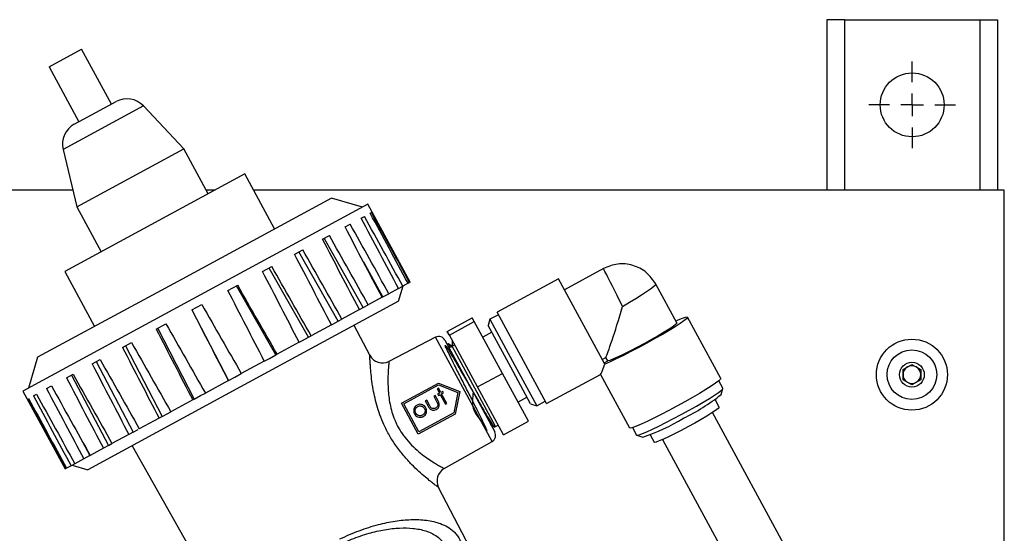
# Model space of a CAD drawing. Header units: inches. Extents: x 0.6 to 33.8, y 0 to 21.7.
# Tile 81 of 210: x 12 to 14.1, y 16.2 to 17.3. Entities that reach past the tile are written whole.
import ezdxf

# ---------------------------------------------------------------- set-up
doc = ezdxf.new("R2010")
doc.units = ezdxf.units.IN
doc.header["$MEASUREMENT"] = 0
doc.layers.add('FORMAT', color=7, linetype='Continuous')
doc.styles.add('SLDTEXTSTYLE3', font='TXT', dxfattribs={"width": 0.75})
doc.dimstyles.new('SLDDIMSTYLE0', dxfattribs={"dimtxt": 0.125, "dimasz": 0.13, "dimexe": 0, "dimexo": 0.0625, "dimgap": 0.03125, "dimtad": 0, "dimtih": 1, "dimtoh": 1, "dimdec": 1, "dimlfac": 4, "dimrnd": 1e-09, "dimzin": 12, "dimdsep": 46, "dimtxsty": 'SLDTEXTSTYLE3', "dimsah": 1, "dimcen": 0.09, "dimadec": 0, "dimazin": 3, "dimtfac": 1, "dimtdec": 1, "dimtofl": 0, "dimtmove": 0, "dimatfit": 3, "dimfxl": 1, "dimfrac": 2, "dimtolj": 1, "dimtzin": 12, "dimarcsym": 0})

# ---------------------------------------------------------------- blocks, each defined once
blk = doc.blocks.new('_D_1')
at = {"layer": 'FORMAT'}
for p, q in [((6.1417, 17.3401), (2.5482, 17.3401)), ((2.6732, 17.3401), (2.6732, 11.0747)), ((2.4885, 11.0493), (2.4504, 11.0493)), ((2.4504, 11.0493), (2.4504, 10.8509)), ((2.8579, 11.0493), (2.896, 11.0493)), ((2.896, 11.0493), (2.896, 10.8509)), ((2.4504, 10.8509), (2.4885, 10.8509)), ((2.896, 10.8509), (2.8579, 10.8509)), ((2.6732, 4.3985), (2.6732, 10.6639)), ((13.1545, 4.3985), (2.5482, 4.3985))]:
    blk.add_line(p, q, dxfattribs=at)
for points in [[(2.6732, 17.3401), (2.6532, 17.2101), (2.6932, 17.2101)], [(2.6732, 4.3985), (2.6932, 4.5285), (2.6532, 4.5285)]]:
    blk.add_solid(points, dxfattribs=at)
at = {"layer": 'FORMAT', "char_height": 0.125, "attachment_point": 1, "style": 'SLDTEXTSTYLE3'}
for s, insert in [('1315', (2.4885, 11.012)), ('51.8', (2.5115, 10.825))]:
    blk.add_mtext(s, dxfattribs=dict(at, insert=insert))
blk = doc.blocks.new('SW_CENTERMARKSYMBOL_2')
at = {"layer": 'FORMAT', "color": 0}
for p, q in [((0, 0.05), (0, 0.0953)), ((0, 0), (0, 0.025)), ((-0.05, 0), (-0.0953, 0)), ((0, 0), (-0.025, 0)), ((0, 0), (0, -0.025)), ((0, 0), (0.025, 0)), ((0.05, 0), (0.0953, 0)), ((0, -0.05), (0, -0.0953))]:
    blk.add_line(p, q, dxfattribs=at)

msp = doc.modelspace()

# ---------------------------------------------------------------- linework, layer by layer
at = {"color": 7, "linetype": 'Continuous'}
for p, q in [((13.7477, 17.3401), (13.7477, 16.9651)), ((13.7867, 17.3401), (13.7477, 17.3401)), ((13.7867, 17.3401), (14.0837, 17.3401)), ((13.7867, 17.3401), (13.7867, 16.9651)), ((14.0837, 17.3401), (14.1227, 17.3401)), ((14.0837, 17.3401), (14.0837, 16.9651)), ((14.1227, 17.3401), (14.1227, 16.9651)), ((12.0381, 17.2365), (12.1096, 17.2752)), ((12.1751, 17.1543), (12.1096, 17.2752)), ((12.0381, 17.2365), (12.1037, 17.1156)), ((12.2454, 17.1502), (12.0688, 17.0544)), ((12.1137, 17.1211), (12.1852, 17.1598)), ((12.3344, 17.0559), (12.2454, 17.1502)), ((12.0935, 17.1101), (12.1137, 17.1211)), ((12.0992, 16.9284), (12.3344, 17.0559)), ((12.388, 16.957), (12.3344, 17.0559)), ((12.0688, 17.0544), (12.0992, 16.9284)), ((12.4682, 17.0005), (12.0726, 16.786)), ((12.5338, 16.8796), (12.4682, 17.0005)), ((12.0904, 16.9651), (6.1377, 16.9651)), ((12.6591, 16.9475), (12.3305, 16.7694)), ((12.403, 16.9651), (12.3836, 16.9651)), ((14.1377, 16.9651), (12.4874, 16.9651)), ((12.7268, 16.9274), (12.6591, 16.9475)), ((14.1377, 15.2612), (14.1377, 16.9651)), ((12.0992, 16.9284), (12.1529, 16.8295)), ((12.7389, 16.9339), (12.3534, 16.7249)), ((12.8319, 16.7625), (12.7389, 16.9339)), ((12.7241, 16.9032), (12.7313, 16.907)), ((12.7442, 16.914), (12.7468, 16.9155)), ((12.6886, 16.8839), (12.6999, 16.89)), ((12.6391, 16.8571), (12.6541, 16.8652)), ((12.7286, 16.7065), (12.643, 16.8592)), ((12.5779, 16.8239), (12.5959, 16.8336)), ((12.6732, 16.6765), (12.5871, 16.8289)), ((12.5075, 16.7857), (12.5277, 16.7967)), ((12.772, 16.73), (12.7296, 16.8063)), ((12.0726, 16.786), (12.1382, 16.6651)), ((12.6082, 16.6412), (12.5218, 16.7934)), ((13.2564, 16.7924), (13.1707, 16.7459)), ((12.3305, 16.7694), (12.0129, 16.5972)), ((12.4311, 16.7443), (12.4526, 16.756)), ((12.5364, 16.6023), (12.4497, 16.7544)), ((12.8064, 16.7203), (12.8165, 16.7542)), ((12.8064, 16.7487), (12.8157, 16.7537)), ((12.8271, 16.7599), (12.8157, 16.7537)), ((12.8271, 16.7599), (12.8305, 16.7618)), ((12.8319, 16.7625), (12.8305, 16.7618)), ((13.1579, 16.7696), (13.0228, 16.6963)), ((13.2596, 16.582), (13.1579, 16.7696)), ((13.4181, 16.6727), (13.3717, 16.7582)), ((12.7702, 16.7291), (12.772, 16.73)), ((12.772, 16.73), (12.7849, 16.7371)), ((12.8064, 16.7487), (12.7849, 16.7371)), ((12.3534, 16.7249), (11.9807, 16.5228)), ((12.3519, 16.7014), (12.3739, 16.7133)), ((12.8064, 16.7203), (12.4589, 16.5318)), ((12.7286, 16.7065), (12.7397, 16.7125)), ((12.7702, 16.7291), (12.7397, 16.7125)), ((12.3522, 16.7015), (12.4323, 16.5459)), ((12.7202, 16.702), (12.6819, 16.6812)), ((12.7202, 16.702), (12.7286, 16.7065)), ((12.7696, 16.7003), (12.7696, 16.7003)), ((13.0257, 16.6908), (13.0071, 16.6807)), ((13.0809, 16.5891), (13.0228, 16.6963)), ((12.2736, 16.6589), (12.295, 16.6705)), ((12.6585, 16.6685), (12.6141, 16.6444)), ((12.6585, 16.6685), (12.6615, 16.6702)), ((12.6615, 16.6702), (12.6732, 16.6765)), ((12.6732, 16.6765), (12.6819, 16.6812)), ((12.7431, 16.6015), (12.7088, 16.6674)), ((12.9134, 16.6542), (12.9683, 16.684)), ((12.9179, 16.6458), (12.9728, 16.6756)), ((12.9728, 16.6756), (12.9683, 16.684)), ((13.0346, 16.5617), (12.9728, 16.6756)), ((13.0071, 16.6807), (13.003, 16.6671)), ((13.0529, 16.5751), (13.003, 16.6671)), ((13.0071, 16.6807), (13.062, 16.5793)), ((13.5148, 16.5506), (13.4417, 16.6855)), ((12.277, 16.6607), (12.3572, 16.5052)), ((12.6082, 16.6412), (12.6141, 16.6444)), ((12.9179, 16.6458), (12.9134, 16.6542)), ((12.9796, 16.5319), (12.9179, 16.6458)), ((13.0111, 16.6523), (12.9913, 16.6415)), ((12.1994, 16.6187), (12.2193, 16.6295)), ((12.2058, 16.6222), (12.2863, 16.4667)), ((12.5878, 16.6302), (12.5393, 16.6039)), ((12.5878, 16.6302), (12.5951, 16.6341)), ((12.5951, 16.6341), (12.6082, 16.6412)), ((12.8873, 16.6412), (12.7852, 16.5882)), ((13.0117, 16.4117), (12.8873, 16.6412)), ((12.9082, 16.6348), (13.0177, 16.4328)), ((12.9151, 16.627), (12.9131, 16.6259)), ((12.9239, 16.6216), (12.9294, 16.6246)), ((12.925, 16.6326), (12.9242, 16.6322)), ((12.9248, 16.6307), (12.9244, 16.6319)), ((12.5223, 16.5947), (12.5364, 16.6023)), ((12.5364, 16.6023), (12.5393, 16.6039)), ((12.9205, 16.6197), (12.9239, 16.6216)), ((12.9237, 16.6208), (12.9241, 16.6208)), ((13.0196, 16.445), (12.9239, 16.6216)), ((12.0129, 16.5972), (11.9928, 16.5294)), ((12.1327, 16.5825), (12.1502, 16.592)), ((12.1418, 16.5875), (12.2226, 16.4322)), ((12.5112, 16.5887), (12.4606, 16.5612)), ((12.5112, 16.5887), (12.5223, 16.5947)), ((13.062, 16.5793), (13.1101, 16.4905)), ((13.1318, 16.4952), (13.0809, 16.5891)), ((13.2539, 16.5926), (13.2617, 16.5968)), ((13.2581, 16.5848), (13.2659, 16.589)), ((13.2659, 16.589), (13.2617, 16.5968)), ((13.9151, 16.5701), (13.9346, 16.5814)), ((13.9346, 16.5814), (13.9541, 16.5701)), ((12.0763, 16.5519), (12.0907, 16.5597)), ((12.0877, 16.5581), (12.169, 16.4031)), ((12.4466, 16.5536), (12.4606, 16.5612)), ((12.9796, 16.5319), (13.0346, 16.5617)), ((13.0917, 16.4563), (13.0346, 16.5617)), ((13.0966, 16.4946), (13.0529, 16.5751)), ((13.1318, 16.4952), (13.2501, 16.5593)), ((13.2499, 16.5592), (13.3137, 16.4416)), ((13.9151, 16.5476), (13.9151, 16.5701)), ((13.9541, 16.5701), (13.9541, 16.5476)), ((12.4321, 16.5457), (12.3816, 16.5184)), ((12.4323, 16.5459), (12.4321, 16.5457)), ((12.4323, 16.5459), (12.4466, 16.5536)), ((12.8127, 16.4963), (12.894, 16.5404)), ((12.8177, 16.4948), (12.8942, 16.5363)), ((12.894, 16.5404), (12.941, 16.5219)), ((12.8942, 16.5363), (12.9367, 16.5195)), ((13.5194, 16.529), (13.5105, 16.5455)), ((13.9346, 16.5363), (13.9151, 16.5476)), ((13.9541, 16.5476), (13.9346, 16.5363)), ((11.9807, 16.5228), (12.0736, 16.3514)), ((12.0038, 16.5126), (12.0102, 16.5161)), ((12.0327, 16.5283), (12.0433, 16.5341)), ((12.4589, 16.5318), (12.1229, 16.3497)), ((12.3711, 16.5127), (12.3816, 16.5184)), ((12.8941, 16.5294), (12.8911, 16.5278)), ((12.8911, 16.5278), (12.8964, 16.5181)), ((12.8964, 16.5181), (12.8922, 16.5158)), ((12.8922, 16.5158), (12.8938, 16.5128)), ((12.8938, 16.5128), (12.898, 16.5151)), ((12.8994, 16.5197), (12.8941, 16.5294)), ((12.898, 16.5151), (12.9095, 16.494)), ((12.9036, 16.522), (12.8994, 16.5197)), ((12.901, 16.5167), (12.9052, 16.519)), ((12.9124, 16.4956), (12.901, 16.5167)), ((12.9052, 16.519), (12.9036, 16.522)), ((12.9367, 16.5195), (12.9276, 16.4748)), ((12.941, 16.5219), (12.9309, 16.4723)), ((13.0368, 16.4265), (12.9796, 16.5319)), ((13.5154, 16.515), (13.5194, 16.5285)), ((11.9909, 16.5056), (11.9928, 16.5067)), ((12.3538, 16.5033), (12.3058, 16.4773)), ((12.3572, 16.5052), (12.3538, 16.5033)), ((12.3572, 16.5052), (12.3711, 16.5127)), ((12.8496, 16.4282), (12.8127, 16.4963)), ((12.8511, 16.4333), (12.8177, 16.4948)), ((12.8681, 16.5027), (12.8651, 16.5011)), ((12.8651, 16.5011), (12.8714, 16.4896)), ((12.8741, 16.4915), (12.8681, 16.5027)), ((12.8867, 16.5128), (12.8837, 16.5112)), ((12.8837, 16.5112), (12.8898, 16.5)), ((12.893, 16.5011), (12.8867, 16.5128)), ((12.9095, 16.494), (12.9124, 16.4956)), ((13.0687, 16.4987), (13.0885, 16.5094)), ((13.0966, 16.4946), (13.1101, 16.4905)), ((13.1101, 16.4905), (13.1288, 16.5007)), ((13.5112, 16.4877), (13.5023, 16.5042)), ((12.2863, 16.4667), (12.2992, 16.4737)), ((12.2992, 16.4737), (12.3058, 16.4773)), ((12.9309, 16.4723), (12.8496, 16.4282)), ((12.9276, 16.4748), (12.8511, 16.4333)), ((14.0575, 15.4408), (13.4964, 16.4757)), ((12.2799, 16.4632), (12.2363, 16.4396)), ((12.2863, 16.4667), (12.2799, 16.4632)), ((13.0368, 16.4265), (13.0917, 16.4563)), ((12.2135, 16.4273), (12.1763, 16.4071)), ((12.2226, 16.4322), (12.2135, 16.4273)), ((12.2226, 16.4322), (12.234, 16.4384)), ((13.0165, 16.4435), (13.0196, 16.445)), ((13.0196, 16.445), (13.0251, 16.448)), ((13.3204, 16.4424), (13.3293, 16.4259)), ((12.1117, 16.4111), (12.1278, 16.3808)), ((12.169, 16.4031), (12.1763, 16.4071)), ((12.9066, 16.3523), (13.0117, 16.4117)), ((13.3297, 16.4256), (13.3432, 16.4216)), ((13.3594, 16.4268), (13.3684, 16.4102)), ((13.3865, 16.4161), (13.9476, 15.3812)), ((12.1576, 16.3969), (12.1284, 16.3811)), ((12.169, 16.4031), (12.1576, 16.3969)), ((12.2205, 16.4026), (12.5592, 15.8031)), ((12.0947, 16.3628), (12.0863, 16.3583)), ((12.1146, 16.3736), (12.0947, 16.3628)), ((12.1278, 16.3808), (12.1146, 16.3736)), ((12.1278, 16.3808), (12.1284, 16.3811)), ((12.0741, 16.3517), (12.0736, 16.3514)), ((12.0766, 16.353), (12.0741, 16.3517)), ((12.0863, 16.3583), (12.0766, 16.353)), ((12.089, 16.3598), (12.1229, 16.3497)), ((13.0264, 16.0564), (12.8942, 16.3107))]:
    msp.add_line(p, q, dxfattribs=at)
at = {"color": 7, "linetype": 'Continuous', "flags": 128}
for points in [[(13.4157, 16.6769), (13.4211, 16.6793), (13.4306, 16.6831), (13.4373, 16.6853), (13.441, 16.6858), (13.4416, 16.6847), (13.4391, 16.6818), (13.4336, 16.6775), (13.4253, 16.6716), (13.4143, 16.6645), (13.4011, 16.6564), (13.3861, 16.6475), (13.3696, 16.6381), (13.3523, 16.6284), (13.3346, 16.6189), (13.3171, 16.6097), (13.3004, 16.6012), (13.2849, 16.5935), (13.2712, 16.5871), (13.2596, 16.582), (13.2596, 16.582)], [(13.4181, 16.6727), (13.4179, 16.6719), (13.4153, 16.6692), (13.4096, 16.6649), (13.401, 16.6591), (13.39, 16.6522), (13.3769, 16.6444), (13.3623, 16.6361), (13.3469, 16.6275), (13.3312, 16.6191), (13.3159, 16.6111), (13.3017, 16.604), (13.2891, 16.5981), (13.2787, 16.5934), (13.2708, 16.5904), (13.2659, 16.589)], [(13.5148, 16.5506), (13.5139, 16.5486), (13.51, 16.545), (13.5031, 16.54), (13.4936, 16.5336), (13.4816, 16.526), (13.4676, 16.5176), (13.452, 16.5085), (13.4353, 16.499), (13.4179, 16.4894)], [(13.4278, 16.4712), (13.4447, 16.4805), (13.4609, 16.4897), (13.476, 16.4985), (13.4895, 16.5066), (13.5008, 16.5138), (13.5097, 16.5199), (13.5158, 16.5245), (13.519, 16.5277), (13.5194, 16.529)], [(13.4179, 16.4894), (13.4003, 16.4801), (13.3832, 16.4712), (13.3671, 16.4631), (13.3524, 16.456), (13.3395, 16.4501), (13.329, 16.4456), (13.321, 16.4426), (13.3159, 16.4412), (13.3137, 16.4416)], [(13.3293, 16.4259), (13.3306, 16.4255), (13.335, 16.4265), (13.3423, 16.4291), (13.3522, 16.4332), (13.3644, 16.4388), (13.3785, 16.4456), (13.3941, 16.4535), (13.4107, 16.4621), (13.4278, 16.4712)], [(13.5112, 16.4877), (13.5111, 16.487), (13.5085, 16.4843), (13.5029, 16.4801), (13.4946, 16.4746), (13.4839, 16.4679), (13.4712, 16.4604), (13.4572, 16.4524), (13.4424, 16.4442)], [(13.4424, 16.4442), (13.4275, 16.4363), (13.4131, 16.4289), (13.3999, 16.4224), (13.3884, 16.417), (13.3792, 16.413), (13.3727, 16.4106), (13.369, 16.4099), (13.3684, 16.4102)]]:
    msp.add_lwpolyline(points, dxfattribs=at)
at = {"color": 7, "linetype": 'Continuous'}
for centre, radius in [((13.9352, 17.1526), 0.0703), ((13.9346, 16.5589), 0.0781), ((13.9346, 16.5589), 0.0546), ((13.9346, 16.5589), 0.0273)]:
    msp.add_circle(centre, radius, dxfattribs=at)
for centre, radius, start, end in [((12.2091, 17.1159), 0.05, 43.3275, 118.4647), ((12.1173, 17.0662), 0.05, 118.4647, 193.6018), ((12.8945, 16.6273), 0.0156, 28.4647, 117.4647), ((12.7708, 16.6159), 0.0313, 207.4647, 297.4647), ((13.9346, 16.5589), 0.0195, 60, 120), ((13.9346, 16.5589), 0.0195, 120, 180), ((13.9346, 16.5589), 0.0195, 180, 240), ((13.9346, 16.5589), 0.0195, 0, 60), ((13.9346, 16.5589), 0.0195, 300, 0), ((13.9346, 16.5589), 0.0195, 240, 300), ((13.2471, 16.8517), 0.4305, 295.4606, 308.544), ((13.2075, 16.8302), 0.4305, 288.3853, 301.4687), ((13.004, 16.4253), 0.0156, 299.4647, 28.4647), ((12.922, 16.3251), 0.0312, 119.4647, 207.4647)]:
    msp.add_arc(centre, radius, start, end, dxfattribs=at)
for centre, major_axis, ratio, start_param, end_param in [((12.0913, 17.2236), (-9.4686, 17.759), 0.020264, 4.67484, 4.683541), ((12.0913, 17.2236), (-9.7152, 17.6253), 0.020264, 4.674558, 4.683258), ((12.0913, 17.2236), (-9.5459, 17.7171), 0.02127, 4.674754, 4.683455), ((12.0913, 17.2236), (-9.6379, 17.6672), 0.02127, 4.674644, 4.683344), ((12.0913, 17.2236), (-9.3968, 17.7979), 0.018372, 4.674902, 4.683602), ((12.0913, 17.2236), (-9.7871, 17.5863), 0.018372, 4.674496, 4.683197), ((12.0913, 17.2236), (-9.8504, 17.552), 0.015676, 4.67447, 4.68317), ((12.0913, 17.2236), (-9.3334, 17.8322), 0.015676, 4.674928, 4.683628), ((12.0913, 17.2236), (-9.2814, 17.8604), 0.012297, 4.674915, 4.683615), ((12.0913, 17.2236), (-9.9024, 17.5238), 0.012297, 4.674483, 4.683184), ((12.0913, 17.2236), (-9.9408, 17.5029), 0.00838, 4.674534, 4.683234), ((12.0913, 17.2236), (-9.243, 17.8813), 0.00838, 4.674864, 4.683565), ((13.296, 16.7143), (-0.0395, 0.0781), 0.001886, 4.646334, 6.283239), ((12.0913, 17.2236), (-9.964, 17.4904), 0.004098, 4.674613, 4.683313), ((13.296, 16.7143), (0.0757, 0.0439), 0.066006, 4.710499, 6.280712), ((12.0913, 17.2236), (-9.2198, 17.8939), 0.004098, 4.674785, 4.683486), ((12.0913, 17.2236), (-9.971, 17.4866), 0.000362, 1.599778, 1.608479), ((13.296, 16.7143), (0.0352, 0.1186), 0.033066, 3.288073, 4.679335), ((12.0913, 17.2236), (-9.2128, 17.8976), 0.000362, 1.599794, 1.608494), ((12.0913, 17.2236), (-9.9614, 17.4918), 0.004807, 1.599686, 1.608386), ((12.0913, 17.2236), (-9.2225, 17.8924), 0.004807, 1.599886, 1.608587), ((12.0913, 17.2236), (-9.9356, 17.5058), 0.009042, 1.59961, 1.608311), ((12.0913, 17.2236), (-9.2482, 17.8785), 0.009042, 1.599962, 1.608662), ((12.0913, 17.2236), (-9.289, 17.8564), 0.012883, 1.600006, 1.608707), ((12.0913, 17.2236), (-9.8949, 17.5279), 0.012883, 1.599565, 1.608266), ((13.296, 16.7143), (0.046, 0.155), 0.033066, 3.174647, 3.699149), ((12.0913, 17.2236), (-9.8408, 17.5571), 0.016162, 1.599558, 1.608259), ((12.0913, 17.2236), (-9.343, 17.8271), 0.016162, 1.600013, 1.608714), ((12.0913, 17.2236), (-9.703, 17.6319), 0.020488, 1.599657, 1.608358), ((12.0913, 17.2236), (-9.4079, 17.7919), 0.018734, 1.599981, 1.608681), ((12.0913, 17.2236), (-9.7759, 17.5923), 0.018734, 1.599591, 1.608292), ((12.0913, 17.2236), (-9.5586, 17.7101), 0.021346, 1.599826, 1.608527), ((12.0913, 17.2236), (-9.6252, 17.6741), 0.021346, 1.599746, 1.608446), ((12.0913, 17.2236), (-9.4808, 17.7523), 0.020488, 1.599915, 1.608615)]:
    msp.add_ellipse(centre, major_axis=major_axis, ratio=ratio, start_param=start_param, end_param=end_param, dxfattribs=at)
for points, knots in [([(13.3717, 16.7582), (13.3652, 16.7674), (13.3524, 16.7858), (13.3216, 16.8011), (13.2876, 16.8049), (13.2668, 16.7966), (13.2564, 16.7924)], [0, 0, 0, 0, 0.250319, 0.50068, 0.7507, 1, 1, 1, 1]), ([(12.9701, 16.5206), (12.9688, 16.5079), (12.9661, 16.4832), (12.9865, 16.4595), (12.9955, 16.4417), (13.0012, 16.4341), (13.0007, 16.4368), (12.9948, 16.4497), (12.9843, 16.4711), (12.9708, 16.4979), (12.9556, 16.5278), (12.9399, 16.5587), (12.9256, 16.587), (12.9149, 16.609), (12.9088, 16.6221), (12.9084, 16.6249), (12.9135, 16.6174), (12.9238, 16.6004), (12.9383, 16.5757), (12.9554, 16.5461), (12.9733, 16.5151), (12.9901, 16.4862), (13.004, 16.4624), (13.013, 16.4479), (13.017, 16.4418), (13.0164, 16.4437), (13.0164, 16.4438)], [0, 0, 0, 0, 0.045936, 0.08935, 0.132786, 0.176231, 0.219685, 0.263159, 0.306636, 0.347368, 0.388099, 0.431611, 0.475146, 0.518684, 0.562238, 0.605808, 0.648888, 0.691969, 0.735572, 0.779184, 0.822817, 0.866452, 0.910106, 0.953774, 0.997446, 1, 1, 1, 1]), ([(12.9233, 16.6215), (12.9219, 16.6225), (12.9191, 16.6243), (12.9164, 16.6262), (12.915, 16.6271)], [0, 0, 0, 0, 0.499992, 1, 1, 1, 1]), ([(12.9205, 16.6197), (12.9187, 16.6224), (12.9157, 16.6271), (12.9158, 16.6261), (12.9158, 16.6258)], [0, 0, 0, 0, 0.597102, 1, 1, 1, 1]), ([(12.9242, 16.6307), (12.9242, 16.6299), (12.9242, 16.6269), (12.9243, 16.624), (12.9243, 16.6219)], [0, 0, 0, 0, 0.284546, 1, 1, 1, 1]), ([(12.8942, 16.3107), (12.8942, 16.3107), (12.894, 16.3109), (12.8918, 16.3125), (12.8857, 16.317), (12.8768, 16.3239), (12.8651, 16.3334), (12.851, 16.3456), (12.8347, 16.3612), (12.8173, 16.3801), (12.8006, 16.4017), (12.7857, 16.425), (12.7741, 16.4479), (12.765, 16.4705), (12.7561, 16.4985), (12.7516, 16.5198), (12.7482, 16.5403), (12.7462, 16.5553), (12.7447, 16.5725), (12.7438, 16.5856), (12.7434, 16.5932), (12.7432, 16.5997), (12.7431, 16.6007), (12.7431, 16.6015)], [0, 0, 0, 0, 0.0152386, 0.0596522, 0.1055595, 0.1516228, 0.1989103, 0.2512685, 0.304948, 0.3626583, 0.4221492, 0.4752032, 0.5299062, 0.5759227, 0.6229258, 0.7130079, 0.7193982, 0.7730162, 0.8280581, 0.8712705, 0.9155272, 0.9378679, 1, 1, 1, 1]), ([(12.7852, 16.5882), (12.7852, 16.5875), (12.785, 16.5862), (12.7841, 16.577), (12.7832, 16.5642), (12.7827, 16.5475), (12.7831, 16.5245), (12.7863, 16.4947), (12.7932, 16.4705), (12.8004, 16.4531), (12.8062, 16.4413), (12.814, 16.4291), (12.8235, 16.4163), (12.8349, 16.4033), (12.8506, 16.389), (12.8658, 16.3774), (12.8789, 16.3685), (12.89, 16.3617), (12.8984, 16.3568), (12.9042, 16.3536), (12.9064, 16.3524), (12.9065, 16.3523), (12.9066, 16.3523)], [0, 0, 0, 0, 0.064763, 0.120486, 0.178437, 0.235994, 0.295243, 0.383834, 0.469714, 0.472148, 0.515723, 0.560801, 0.573515, 0.629103, 0.686898, 0.739616, 0.793623, 0.841203, 0.889891, 0.936283, 0.984074, 1, 1, 1, 1]), ([(12.847, 16.4918), (12.8461, 16.4913), (12.844, 16.49), (12.8413, 16.4869), (12.8404, 16.4842), (12.8399, 16.4828)], [0, 0, 0, 0, 0.25153, 0.642087, 1, 1, 1, 1]), ([(12.8583, 16.4928), (12.8573, 16.4931), (12.855, 16.4937), (12.8509, 16.4936), (12.8483, 16.4924), (12.847, 16.4918)], [0, 0, 0, 0, 0.251949, 0.63255, 1, 1, 1, 1]), ([(12.8662, 16.486), (12.8657, 16.4868), (12.8645, 16.4889), (12.8617, 16.4913), (12.8593, 16.4924), (12.8583, 16.4928)], [0, 0, 0, 0, 0.251194, 0.688408, 1, 1, 1, 1]), ([(12.8925, 16.4939), (12.8925, 16.4928), (12.8926, 16.4908), (12.8912, 16.4883), (12.8895, 16.4865), (12.8882, 16.4857), (12.8876, 16.4854)], [0, 0, 0, 0, 0.3006723, 0.5630157, 0.8205116, 1, 1, 1, 1]), ([(12.8892, 16.4824), (12.8906, 16.4833), (12.893, 16.4848), (12.8952, 16.4882), (12.8961, 16.4915), (12.8956, 16.496), (12.8941, 16.4991), (12.893, 16.5011)], [0, 0, 0, 0, 0.229258, 0.382753, 0.536036, 0.693501, 1, 1, 1, 1]), ([(12.8898, 16.5), (12.89, 16.4995), (12.8906, 16.4985), (12.8916, 16.4965), (12.8921, 16.4949), (12.8925, 16.4939)], [0, 0, 0, 0, 0.250634, 0.501263, 1, 1, 1, 1]), ([(12.8399, 16.4828), (12.8398, 16.482), (12.8393, 16.4796), (12.8397, 16.4759), (12.8408, 16.4735), (12.8413, 16.4725)], [0, 0, 0, 0, 0.251004, 0.686044, 1, 1, 1, 1]), ([(12.8413, 16.4725), (12.8422, 16.4711), (12.844, 16.4683), (12.8484, 16.4658), (12.8531, 16.4647), (12.8573, 16.4653), (12.8596, 16.4664), (12.8605, 16.4669)], [0, 0, 0, 0, 0.221286, 0.443765, 0.65979, 0.871488, 1, 1, 1, 1]), ([(12.8442, 16.4741), (12.8437, 16.4753), (12.8427, 16.4776), (12.8429, 16.4815), (12.8442, 16.485), (12.8463, 16.4875), (12.848, 16.4885), (12.8485, 16.4888)], [0, 0, 0, 0, 0.223964, 0.44997, 0.656041, 0.887159, 1, 1, 1, 1]), ([(12.8589, 16.4698), (12.8576, 16.4693), (12.8551, 16.4682), (12.8511, 16.4685), (12.8477, 16.47), (12.8455, 16.472), (12.8446, 16.4736), (12.8442, 16.4741)], [0, 0, 0, 0, 0.2373909, 0.4768165, 0.6825727, 0.8907326, 1, 1, 1, 1]), ([(12.8485, 16.4888), (12.8497, 16.4893), (12.852, 16.4903), (12.8558, 16.4901), (12.8593, 16.4888), (12.8618, 16.4867), (12.8629, 16.485), (12.8633, 16.4844)], [0, 0, 0, 0, 0.218494, 0.438818, 0.641437, 0.879943, 1, 1, 1, 1]), ([(12.8633, 16.4844), (12.8638, 16.4832), (12.8648, 16.4807), (12.8645, 16.4767), (12.863, 16.4733), (12.8609, 16.4711), (12.8594, 16.4701), (12.8589, 16.4698)], [0, 0, 0, 0, 0.231623, 0.464542, 0.685832, 0.885652, 1, 1, 1, 1]), ([(12.8605, 16.4669), (12.8619, 16.4678), (12.8646, 16.4696), (12.8671, 16.4737), (12.8681, 16.4782), (12.8678, 16.4825), (12.8667, 16.485), (12.8662, 16.486)], [0, 0, 0, 0, 0.233685, 0.429799, 0.625221, 0.853072, 1, 1, 1, 1]), ([(12.8714, 16.4896), (12.8724, 16.4878), (12.874, 16.485), (12.8773, 16.4819), (12.8807, 16.4806), (12.8847, 16.4805), (12.8875, 16.4815), (12.889, 16.4823), (12.8892, 16.4824)], [0, 0, 0, 0, 0.272064, 0.437893, 0.604544, 0.759578, 0.968515, 1, 1, 1, 1]), ([(12.8777, 16.4862), (12.8773, 16.4866), (12.8766, 16.4874), (12.8755, 16.4892), (12.8747, 16.4906), (12.8741, 16.4915)], [0, 0, 0, 0, 0.251209, 0.501736, 1, 1, 1, 1]), ([(12.8876, 16.4854), (12.8865, 16.4849), (12.8845, 16.484), (12.8813, 16.4841), (12.8791, 16.4849), (12.878, 16.4858), (12.8777, 16.4862)], [0, 0, 0, 0, 0.34616, 0.60611, 0.867353, 1, 1, 1, 1]), ([(13.0079, 16.4493), (13.0096, 16.4481), (13.0124, 16.4462), (13.0151, 16.4444), (13.016, 16.4437)], [0, 0, 0, 0, 0.652492, 1, 1, 1, 1]), ([(12.6775, 16.1976), (12.6916, 16.2039), (12.7199, 16.2165), (12.7609, 16.2293), (12.799, 16.2373), (12.8346, 16.2407), (12.8681, 16.2395), (12.8943, 16.2333), (12.9137, 16.2246), (12.9256, 16.2159), (12.9345, 16.2062), (12.94, 16.1977), (12.9443, 16.1879), (12.9469, 16.1774), (12.9478, 16.1664), (12.9468, 16.1491), (12.9409, 16.1266), (12.9268, 16.0989), (12.9069, 16.0706), (12.8809, 16.042), (12.849, 16.0137), (12.8129, 15.9875), (12.7747, 15.9647), (12.7363, 15.9458), (12.6979, 15.9307), (12.6601, 15.9195), (12.6235, 15.9124), (12.5878, 15.9097), (12.5545, 15.9116), (12.5296, 15.9186), (12.5124, 15.9274), (12.5024, 15.9348), (12.4946, 15.943), (12.4891, 15.9509), (12.4848, 15.9597), (12.4811, 15.972), (12.4797, 15.9895), (12.483, 16.0109), (12.493, 16.0367), (12.5099, 16.0653), (12.5356, 16.0974), (12.5588, 16.1183), (12.5711, 16.1294)], [0, 0, 0, 0, 0.035255, 0.07052, 0.102451, 0.134393, 0.168874, 0.203338, 0.221713, 0.239925, 0.247863, 0.255892, 0.262757, 0.271808, 0.283203, 0.294651, 0.326718, 0.358842, 0.391972, 0.425091, 0.460511, 0.495917, 0.528451, 0.560985, 0.592379, 0.623782, 0.655999, 0.688227, 0.723054, 0.757839, 0.771714, 0.785506, 0.794134, 0.800715, 0.80732, 0.815968, 0.832736, 0.859921, 0.887187, 0.923219, 0.959239, 1, 1, 1, 1]), ([(12.518, 15.969), (12.5203, 15.9653), (12.5257, 15.9569), (12.5401, 15.9445), (12.5606, 15.9349), (12.5866, 15.9294), (12.6154, 15.9283), (12.6466, 15.9313), (12.6814, 15.9386), (12.7185, 15.9507), (12.7563, 15.9675), (12.792, 15.9876), (12.8247, 16.0102), (12.8539, 16.035), (12.8791, 16.062), (12.8997, 16.0905), (12.9116, 16.1161), (12.9169, 16.1375), (12.918, 16.1529), (12.9159, 16.1679), (12.9108, 16.1812), (12.9021, 16.1936), (12.8874, 16.2065), (12.8658, 16.2162), (12.8383, 16.2215), (12.8081, 16.222), (12.7757, 16.2183), (12.7402, 16.2101), (12.703, 16.1972), (12.6657, 16.1799), (12.6305, 16.1595), (12.5985, 16.1367), (12.5702, 16.1117), (12.5457, 16.0847), (12.5261, 16.0562), (12.5144, 16.0294), (12.5099, 16.0054), (12.5105, 15.986), (12.5159, 15.9737), (12.518, 15.969)], [0, 0, 0, 0, 0.010807, 0.024876, 0.050661, 0.078536, 0.106457, 0.137054, 0.167647, 0.202818, 0.237982, 0.271623, 0.305266, 0.338595, 0.371932, 0.406586, 0.44119, 0.457702, 0.474138, 0.486307, 0.498599, 0.509328, 0.524106, 0.552083, 0.581438, 0.610833, 0.642395, 0.673952, 0.708843, 0.743728, 0.777095, 0.810465, 0.843624, 0.876791, 0.911353, 0.945858, 0.966369, 0.987067, 1, 1, 1, 1])]:
    msp.add_open_spline(points, degree=3, knots=knots, dxfattribs=at)

# ---------------------------------------------------------------- block references
at = {"layer": 'FORMAT'}
msp.add_blockref('SW_CENTERMARKSYMBOL_2', (13.9352, 17.1526), dxfattribs=at)

# ---------------------------------------------------------------- dimensions: what is measured, and where the dimension line sits
dim = msp.add_linear_dim(base=(2.6732, 17.3401), p1=(13.2045, 4.3985), p2=(6.1917, 17.3401), angle=90, dimstyle='SLDDIMSTYLE0', dxfattribs=at)
dim.commit()
dim.dimension.update_dxf_attribs({"geometry": '_D_1', "text_midpoint": (2.6732, 10.8693), "dimtype": 160})

doc.saveas('drawing.dxf')
